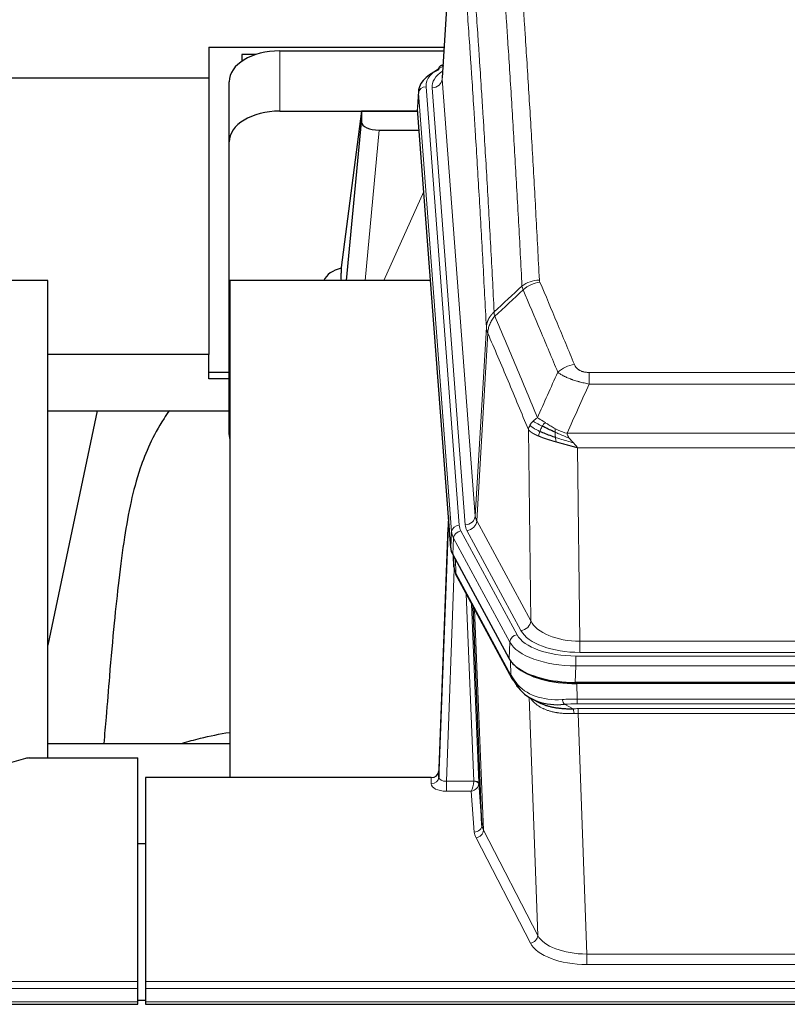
# Model space of a CAD drawing. Header units: inches. Extents: x 0 to 23760, y -13 to 16800.
# Tile 179 of 209: x 17778 to 18081, y 13548 to 13937. Entities that reach past the tile are written whole.
import ezdxf

# ---------------------------------------------------------------- set-up
doc = ezdxf.new("R2010")
doc.units = ezdxf.units.IN
doc.layers.add('254', color=7, linetype='Continuous', true_color=0xffffff)

msp = doc.modelspace()

# ---------------------------------------------------------------- linework, layer by layer
at = {"layer": '254', "color": 2, "linetype": 'Continuous', "lineweight": 25}
for p, q in [((17949.785, 14000.551), (17944.534, 13913.915)), ((17852.303, 13926.041), (17852.303, 13913.901)), ((17852.303, 13926.041), (17945.273, 13926.041)), ((17870.984, 13923.095), (17865.303, 13923.095)), ((17865.303, 13923.095), (17865.303, 13920.355)), ((17880.356, 13924.514), (17945.177, 13924.514)), ((17944.846, 13919.058), (17943.903, 13918.622)), ((17712.494, 13913.901), (17852.303, 13913.901)), ((17852.303, 13913.901), (17852.303, 13804.43)), ((17860.356, 13888.538), (17860.356, 13912.34)), ((17935.156, 13908.565), (17934.775, 13902.282)), ((17880.356, 13900.712), (17934.841, 13900.712)), ((17912.667, 13900.623), (17904.618, 13838.837)), ((17934.849, 13900.623), (17912.667, 13900.623)), ((17912.667, 13900.623), (17912.667, 13896.392)), ((17947.899, 13728.045), (17934.781, 13901.499)), ((17906.756, 13833.735), (17912.667, 13896.392)), ((17919.64, 13893.172), (17935.41, 13893.172)), ((17860.356, 13772.884), (17860.356, 13888.538)), ((17904.618, 13838.83), (17904.618, 13838.837)), ((17904.618, 13838.83), (17904.618, 13836.645)), ((17788.643, 13833.735), (17710.7, 13833.735)), ((17788.643, 13644.933), (17788.643, 13833.735)), ((17860.643, 13833.735), (17860.643, 13637.168)), ((17939.912, 13833.735), (17860.643, 13833.735)), ((17852.303, 13804.43), (17788.641, 13804.43)), ((17852.303, 13794.902), (17852.303, 13804.43)), ((17860.356, 13797.312), (17852.303, 13797.312)), ((17860.356, 13794.902), (17852.303, 13794.902)), ((17808.189, 13782.246), (17788.643, 13689.498)), ((17788.693, 13782.247), (17860.379, 13782.247)), ((17946.962, 13740.427), (17943.204, 13639.788)), ((17943.193, 13637.251), (17946.882, 13736.033)), ((17970.937, 13684.253), (17948.683, 13725.468)), ((17948.811, 13725.231), (17949.174, 13720.429)), ((17949.167, 13720.543), (17948.997, 13724.887)), ((17949.167, 13720.543), (17949.174, 13720.429)), ((17950.312, 13716.633), (17972.059, 13676.358)), ((17960.218, 13618.423), (17956.791, 13704.633)), ((18213.506, 13674.815), (17997.099, 13674.815)), ((18212.914, 13674.334), (17997.691, 13674.334)), ((17980.2, 13668.182), (17982.944, 13666.795)), ((17860.641, 13650.506), (17788.644, 13650.506)), ((17779.847, 13644.738), (17763.682, 13640.207)), ((17781.345, 13644.933), (17824.303, 13644.933)), ((17824.303, 13556.532), (17824.303, 13644.933)), ((17943.204, 13639.788), (17943.193, 13637.251)), ((17827.303, 13637.166), (17827.303, 13556.532)), ((17940.205, 13637.166), (17827.303, 13637.166)), ((17958.99, 13635.041), (17960.218, 13618.423)), ((17827.303, 13610.968), (17824.303, 13610.968)), ((17824.303, 13553.798), (17824.303, 13556.532)), ((17827.303, 13556.532), (17827.303, 13553.798)), ((17824.303, 13548.55), (17824.303, 13553.798)), ((17827.303, 13553.798), (17827.303, 13548.55)), ((17824.28, 13549.233), (17827.293, 13549.233)), ((17824.303, 13547.534), (17824.303, 13548.55)), ((17827.303, 13548.55), (17827.303, 13547.534)), ((17267.303, 13547.534), (17824.303, 13547.534)), ((17827.303, 13547.534), (18384.303, 13547.534))]:
    msp.add_line(p, q, dxfattribs=at)
at = {"layer": '254', "color": 110, "linetype": 'Continuous', "lineweight": 13}
for p, q in [((17949.787, 13999.929), (17944.539, 13913.34)), ((17880.356, 13900.712), (17880.356, 13924.514)), ((17938.155, 13910.348), (17951.266, 13736.988)), ((17944.539, 13913.34), (17957.605, 13740.567)), ((17935.161, 13907.778), (17934.781, 13901.499)), ((17948.272, 13734.418), (17935.161, 13907.778)), ((17940.547, 13909.913), (17953.613, 13737.14)), ((17919.64, 13893.172), (17914.033, 13833.736)), ((17921.445, 13833.736), (17937.241, 13868.958)), ((17957.605, 13740.567), (17961.982, 13815.243)), ((17962.538, 13812.91), (17958.186, 13738.658)), ((18002.631, 13797.362), (18207.974, 13797.362)), ((18002.631, 13792.799), (18002.631, 13797.362)), ((18207.974, 13792.799), (18002.631, 13792.799)), ((17979.538, 13699.115), (17978.581, 13774.765)), ((17993.9, 13773.319), (18216.705, 13773.319)), ((18212.593, 13767.575), (17998.013, 13767.575)), ((17998.013, 13767.575), (17998.981, 13691.08)), ((17958.186, 13738.658), (17979.538, 13699.115)), ((17947.899, 13728.045), (17948.272, 13734.418)), ((17949.056, 13731.84), (17948.683, 13725.468)), ((17971.23, 13690.775), (17949.056, 13731.84)), ((17951.963, 13734.697), (17974.137, 13693.631)), ((17975.663, 13695.306), (17954.311, 13734.849)), ((17948.813, 13725.227), (17949.167, 13720.543)), ((17949.734, 13723.521), (17949.953, 13717.963)), ((17949.317, 13719.571), (17946.186, 13635.72)), ((17949.953, 13717.963), (17971.7, 13677.688)), ((17956.992, 13635.806), (17953.97, 13709.858)), ((17956.097, 13705.918), (17958.99, 13635.041)), ((17957.337, 13703.623), (17960.804, 13616.412)), ((17970.937, 13684.253), (17971.23, 13690.775)), ((17998.981, 13686.666), (17998.981, 13691.08)), ((17998.981, 13691.08), (18211.624, 13691.08)), ((17997.393, 13685.242), (18213.213, 13685.242)), ((17997.393, 13681.337), (17997.393, 13685.242)), ((18211.624, 13686.666), (17998.981, 13686.666)), ((17971.7, 13677.688), (17971.523, 13683.324)), ((17997.393, 13681.337), (17997.099, 13674.815)), ((18213.213, 13681.337), (17997.393, 13681.337)), ((17997.691, 13674.334), (17997.882, 13668.243)), ((17982.289, 13574.798), (17978.853, 13668.937)), ((17992.858, 13666.149), (17996.311, 13664.404)), ((17997.882, 13666.377), (17997.882, 13668.243)), ((17997.882, 13668.243), (18212.723, 13668.243)), ((18212.723, 13666.377), (17997.882, 13666.377)), ((17998.224, 13662.569), (17998.224, 13664.435)), ((17998.224, 13664.435), (18212.381, 13664.435)), ((17998.224, 13662.569), (18001.698, 13567.394)), ((18212.381, 13662.569), (17998.224, 13662.569)), ((17940.195, 13634.719), (17940.205, 13637.166)), ((17946.186, 13635.72), (17956.991, 13635.72)), ((17946.186, 13635.72), (17946.186, 13631.804)), ((17946.186, 13631.804), (17956.028, 13631.804)), ((17957.222, 13615.656), (17956.028, 13631.804)), ((17960.804, 13616.412), (17982.289, 13574.798)), ((17979.38, 13571.734), (17957.895, 13613.349)), ((18001.698, 13567.394), (18001.698, 13563.293)), ((18001.698, 13567.394), (18208.908, 13567.394)), ((18208.908, 13563.293), (18001.698, 13563.293)), ((17267.303, 13556.532), (17824.303, 13556.532)), ((17827.303, 13556.532), (18384.303, 13556.532)), ((17267.303, 13553.798), (17824.303, 13553.798)), ((17827.303, 13553.798), (18384.303, 13553.798)), ((17267.303, 13548.55), (17824.303, 13548.55)), ((17827.303, 13548.55), (18384.303, 13548.55))]:
    msp.add_line(p, q, dxfattribs=at)
at = {"layer": '254', "color": 2, "linetype": 'Continuous', "lineweight": 25}
for centre, major_axis, ratio, start_param, end_param in [((17880.356, 13912.34), (-20, 0), 0.608706, 4.712389, 6.2831853), ((17945.161, 13915.899), (1.258, -2.724), 0.6272114, 3.1415983, 4.0254232), ((17962.175, 13908.061), (-27.03, 0.194), 0.4633579, 5.502135, 6.3212481), ((17880.356, 13888.538), (-20, 0), 0.608706, 4.712389, 6.2831853), ((17919.693, 13896.416), (7.027, 0.031), 0.4617281, 3.1395348, 4.7027345), ((17907.497, 13831.656), (10.208, 0), 0.7029015, 1.8567446, 2.8477011), ((17907.497, 13640.252), (-10.152, 515.152), 0.0020796, 5.0973739, 5.1034777), ((17880.356, 13772.884), (-20, 0), 0.608706, 0, 0.1694742), ((17974.919, 13728.485), (27.037, 0.006), 0.4611335, 3.1763491, 3.3855005), ((17976.963, 13700.754), (-27.175, 22.247), 0.2659513, 0.2482925, 0.2802724), ((17975.812, 13730.03), (26.161, 11.46), 0.4493681, 3.0159633, 3.1613144), ((17953.665, 13718.854), (3.584, 1.776), 0.8816114, 2.7716102, 3.1419462), ((17997.157, 13687.299), (27.023, 0.034), 0.4619935, 3.3853572, 3.670307), ((17997.157, 13687.299), (27.023, 0.034), 0.4619935, 3.670307, 4.7096668), ((17997.717, 13686.809), (27.01, 0.015), 0.4618579, 3.6271853, 4.7111791), ((17998.531, 13660.809), (-27.355, 20.182), 0.1876908, 0.3765826, 0.5974134), ((17975.579, 13678.258), (3.52, 1.9), 0.8606628, 3.1415888, 3.5094104), ((17995.835, 13657.946), (-23.434, 19.972), 0.1471226, 0.3626514, 0.5834823), ((17977.355, 13675.577), (3.195, 2.407), 0.6715965, 2.6043549, 3.391291), ((17997.629, 13689.626), (23.359, 16.381), 0.7286412, 3.1732971, 4.057134), ((17781.348, 13643.476), (-3, 0.002), 0.4856498, 4.7136997, 5.2369038), ((17940.206, 13639.879), (3, 0.002), 0.9042699, 4.7116987, 6.2488686)]:
    msp.add_ellipse(centre, major_axis=major_axis, ratio=ratio, start_param=start_param, end_param=end_param, dxfattribs=at)
at = {"layer": '254', "color": 110, "linetype": 'Continuous', "lineweight": 13}
for centre, major_axis, ratio, start_param, end_param in [((17962.175, 13910.722), (-24.034, 0.016), 0.461198, 5.4992389, 6.318352), ((17945.161, 13915.899), (1.258, -2.724), 0.6272114, 2.6666598, 3.1415983), ((17964.566, 13910.287), (-24.034, 0.016), 0.461198, 5.6862399, 6.318352), ((17938.155, 13907.687), (2.991, 0.226), 0.8864705, 1.5038552, 3.0222916), ((17940.547, 13913.461), (3.989, 0.302), 0.8864705, 4.6454478, 6.1638843), ((17982.936, 13825.614), (-9.987, -0.512), 0.8285973, 4.6699673, 5.4273767), ((17983.123, 13824.823), (-9.188, -3.948), 0.8056434, 4.3791539, 5.1247913), ((17996.784, 13792.361), (-9.245, -3.812), 0.7933159, 4.3962573, 5.1392153), ((17946.882, 13733.881), (0.214, 6.443), 0.0117452, 0.5090713, 1.2305416), ((17953.613, 13740.688), (3.989, 0.302), 0.8864705, 4.6454478, 6.1638843), ((17977.631, 13741.079), (20.038, 0.241), 0.4621297, 3.1708089, 3.3799603), ((17949.88, 13735.942), (2.998, -0.112), 0.4302668, 3.1576572, 3.7226285), ((17951.266, 13734.327), (2.991, 0.226), 0.8864705, 1.5038552, 3.0222916), ((17975.284, 13737.378), (24.033, 0.005), 0.4611335, 3.1763491, 3.3855005), ((17977.631, 13737.531), (24.033, 0.005), 0.4611335, 3.1763491, 3.3855005), ((17954.311, 13738.397), (3.52, 1.9), 0.8606628, 4.2773553, 5.7957917), ((17975.284, 13734.717), (-27.028, 0.171), 0.4605352, 0.0378207, 0.2469722), ((17951.963, 13732.036), (2.64, 1.425), 0.8606628, 1.1357626, 2.6541991), ((17976.963, 13700.754), (-27.539, 20.422), 0.1820474, 0.3394732, 0.3714531), ((17953.831, 13718.534), (3.52, 1.9), 0.8606628, 2.7414655, 3.1415888), ((17975.663, 13698.854), (3.52, 1.9), 0.8606628, 4.2773553, 5.7957917), ((17998.902, 13701.687), (-20.002, 0.126), 0.5302672, 0.2567917, 1.5781041), ((17974.137, 13690.97), (2.64, 1.425), 0.8606628, 1.1357626, 2.6541991), ((17997.444, 13696.339), (24.02, 0.03), 0.4619935, 3.3853572, 4.7096668), ((17998.902, 13698.139), (-24.002, 0.049), 0.477994, 0.2537759, 1.5750883), ((17997.444, 13693.678), (-27.018, 0.111), 0.4567867, 0.246464, 1.5707737), ((17975.579, 13678.258), (3.52, 1.9), 0.8606628, 2.7414655, 3.1415888), ((17997.629, 13689.626), (25.329, 12.681), 0.6929209, 3.2824386, 4.1662755), ((17998.531, 13660.809), (-27.015, 0.091), 0.2751837, 4.7373543, 4.9581852), ((17992.858, 13669.984), (-0.368, 3.983), 0.2964475, 2.0527062, 2.8396422), ((17998.531, 13656.973), (-23.017, 0.318), 0.4083138, 4.7462544, 4.9670852), ((17999.013, 13654.622), (-24.025, 0.387), 0.4081206, 4.7518285, 4.8316761), ((17996.311, 13660.568), (0.131, -3.998), 0.1099517, 2.0830946, 2.8518059), ((17999.013, 13650.787), (-20.023, 0.877), 0.5868265, 4.777515, 4.8573626), ((17946.199, 13634.719), (6.003, 0.008), 0.4854373, 3.1388974, 4.7096937), ((17940.195, 13637.342), (-3, 0.013), 0.8746179, 1.5745081, 3.1116779), ((17946.199, 13637.342), (3.004, 0.138), 0.5390598, 3.1127167, 4.683513), ((17956.028, 13634.428), (0.506, 2.997), 0.2740591, 3.694004, 5.2037138), ((17956.028, 13634.428), (2.669, 1.608), 0.8008031, 4.262859, 5.7725688), ((17955.992, 13635.775), (-1.001, 0.011), 0.9036659, 3.0924534, 3.1882187), ((17956.991, 13634.859), (1.996, -0.13), 0.4297663, 0.0674602, 1.5988341), ((17956.992, 13634.945), (1.998, 0.082), 0.4302193, 0.0160628, 1.553239), ((17955.992, 13634.914), (2.996, 0.15), 0.8842151, 6.1784613, 6.2742267), ((17957.222, 13618.28), (-2.992, -0.221), 0.8740585, 1.5062672, 3.1117425), ((17980.221, 13618.677), (-20.016, 0.121), 0.4848834, 0.0387668, 0.248091), ((17980.221, 13616.054), (-23.014, 0.002), 0.4845187, 0.0358431, 0.2451673), ((17957.895, 13615.973), (-2.666, -1.376), 0.8484453, 1.1579292, 2.76165), ((17979.38, 13574.358), (-2.666, -1.376), 0.8484453, 1.1579292, 2.76165), ((18001.704, 13574.444), (23.012, 0.004), 0.4845836, 3.3866449, 4.7120269), ((18001.704, 13577.067), (-20.013, 0.104), 0.483363, 0.2476114, 1.5729934)]:
    msp.add_ellipse(centre, major_axis=major_axis, ratio=ratio, start_param=start_param, end_param=end_param, dxfattribs=at)
for points, knots in [([(17970.977, 14016.555), (17971.535, 14009.935), (17972.635, 13996.445), (17974.243, 13975.46), (17975.285, 13960.971), (17976.056, 13949.917), (17976.438, 13944.343), (17976.817, 13938.698), (17977.068, 13934.92), (17977.193, 13933.023), (17977.817, 13923.498), (17978.308, 13915.757), (17979.033, 13903.961), (17979.273, 13900), (17979.749, 13892.017), (17979.985, 13887.996), (17980.687, 13875.843), (17981.608, 13859.401), (17982.498, 13842.482), (17982.936, 13833.904)], [0, 0, 0, 0, 0.125, 0.25, 0.375, 0.375, 0.4375, 0.46875, 0.46875, 0.5, 0.5, 0.625, 0.625, 0.6875, 0.6875, 0.75, 0.75, 0.875, 1, 1, 1, 1]), ([(17976.068, 13831.527), (17975.63, 13840.096), (17974.738, 13856.995), (17973.817, 13873.417), (17973.114, 13885.556), (17972.877, 13889.572), (17972.401, 13897.546), (17972.161, 13901.503), (17971.434, 13913.284), (17970.943, 13921.016), (17970.318, 13930.53), (17970.193, 13932.425), (17969.941, 13936.199), (17969.562, 13941.837), (17969.179, 13947.404), (17968.408, 13958.446), (17967.364, 13972.918), (17965.754, 13993.879), (17964.652, 14007.353), (17964.094, 14013.966)], [0, 0, 0, 0, 0.125, 0.25, 0.25, 0.3125, 0.3125, 0.375, 0.375, 0.5, 0.5, 0.53125, 0.53125, 0.5625, 0.625, 0.625, 0.75, 0.875, 1, 1, 1, 1]), ([(17952.842, 14006.545), (17953.414, 13999.854), (17954.541, 13986.212), (17956.187, 13964.97), (17957.253, 13950.291), (17958.041, 13939.088), (17958.432, 13933.437), (17958.884, 13926.76), (17959.076, 13923.88), (17959.204, 13921.956), (17959.268, 13920.992), (17959.587, 13916.162), (17959.967, 13910.319), (17960.405, 13903.419), (17960.591, 13900.444), (17960.715, 13898.456), (17960.777, 13897.461), (17961.333, 13888.483), (17962.306, 13872.275), (17963.717, 13847.223), (17964.625, 13830.027), (17965.071, 13821.305)], [0, 0, 0, 0, 0.125, 0.25, 0.375, 0.375, 0.4375, 0.46875, 0.484375, 0.484375, 0.5, 0.5, 0.5625, 0.59375, 0.609375, 0.609375, 0.625, 0.625, 0.75, 0.875, 1, 1, 1, 1]), ([(17961.982, 13815.243), (17961.537, 13823.938), (17960.631, 13841.079), (17959.225, 13866.054), (17958.254, 13882.211), (17957.7, 13891.162), (17957.638, 13892.154), (17957.514, 13894.136), (17957.328, 13897.102), (17956.892, 13903.981), (17956.513, 13909.807), (17956.195, 13914.622), (17956.131, 13915.583), (17956.004, 13917.501), (17955.812, 13920.373), (17955.362, 13927.03), (17954.971, 13932.664), (17954.185, 13943.835), (17953.122, 13958.471), (17951.481, 13979.652), (17950.357, 13993.257), (17949.787, 13999.929)], [0, 0, 0, 0, 0.125, 0.25, 0.375, 0.375, 0.390625, 0.390625, 0.40625, 0.4375, 0.5, 0.5, 0.515625, 0.515625, 0.53125, 0.5625, 0.625, 0.625, 0.75, 0.875, 1, 1, 1, 1]), ([(17983.123, 13833.109), (17983.067, 13833.239), (17983.024, 13833.371), (17982.962, 13833.636), (17982.943, 13833.769), (17982.936, 13833.904)], [0, 0, 0, 0, 0.5, 0.5, 1, 1, 1, 1]), ([(17983.123, 13833.109), (17985.409, 13827.768), (17987.69, 13822.381), (17991.105, 13814.233), (17992.243, 13811.506), (17994.515, 13806.028), (17995.65, 13803.278), (17996.784, 13800.517)], [0, 0, 0, 0, 0.5, 0.5, 0.75, 0.75, 1, 1, 1, 1]), ([(17990.204, 13797.459), (17989.069, 13800.218), (17987.933, 13802.965), (17985.657, 13808.438), (17984.519, 13811.163), (17981.099, 13819.304), (17978.815, 13824.686), (17976.527, 13830.022)], [0, 0, 0, 0, 0.25, 0.25, 0.5, 0.5, 1, 1, 1, 1]), ([(17961.982, 13815.243), (17961.983, 13815.258), (17961.985, 13815.288), (17961.988, 13815.333), (17961.991, 13815.378), (17961.995, 13815.423), (17961.998, 13815.467), (17962.003, 13815.512), (17962.007, 13815.557), (17962.011, 13815.602), (17962.016, 13815.647), (17962.021, 13815.691), (17962.027, 13815.736), (17962.032, 13815.781), (17962.038, 13815.825), (17962.044, 13815.87), (17962.051, 13815.914), (17962.057, 13815.959), (17962.064, 13816.004), (17962.071, 13816.048), (17962.079, 13816.093), (17962.086, 13816.137), (17962.094, 13816.181), (17962.102, 13816.226), (17962.11, 13816.27), (17962.119, 13816.315), (17962.128, 13816.359), (17962.137, 13816.403), (17962.146, 13816.447), (17962.156, 13816.492), (17962.166, 13816.536), (17962.176, 13816.58), (17962.187, 13816.624), (17962.197, 13816.668), (17962.208, 13816.712), (17962.219, 13816.756), (17962.231, 13816.8), (17962.242, 13816.843), (17962.254, 13816.887), (17962.266, 13816.931), (17962.278, 13816.975), (17962.291, 13817.018), (17962.304, 13817.062), (17962.317, 13817.105), (17962.33, 13817.149), (17962.344, 13817.192), (17962.358, 13817.236), (17962.372, 13817.279), (17962.386, 13817.322), (17962.401, 13817.365), (17962.416, 13817.409), (17962.431, 13817.452), (17962.446, 13817.495), (17962.462, 13817.538), (17962.477, 13817.58), (17962.493, 13817.623), (17962.51, 13817.666), (17962.526, 13817.709), (17962.543, 13817.751), (17962.56, 13817.794), (17962.577, 13817.836), (17962.595, 13817.879), (17962.612, 13817.921), (17962.63, 13817.963), (17962.648, 13818.005), (17962.667, 13818.048), (17962.686, 13818.09), (17962.704, 13818.132), (17962.724, 13818.173), (17962.743, 13818.215), (17962.763, 13818.257), (17962.782, 13818.299), (17962.803, 13818.34), (17962.823, 13818.382), (17962.843, 13818.423), (17962.864, 13818.464), (17962.891, 13818.517), (17962.925, 13818.583), (17962.966, 13818.659), (17963.008, 13818.736), (17963.05, 13818.812), (17963.093, 13818.888), (17963.137, 13818.963), (17963.182, 13819.039), (17963.228, 13819.114), (17963.274, 13819.188), (17963.321, 13819.262), (17963.369, 13819.336), (17963.418, 13819.41), (17963.467, 13819.483), (17963.517, 13819.556), (17963.568, 13819.629), (17963.62, 13819.701), (17963.672, 13819.772), (17963.726, 13819.844), (17963.779, 13819.915), (17963.834, 13819.985), (17963.889, 13820.055), (17963.945, 13820.125), (17964.002, 13820.195), (17964.06, 13820.264), (17964.118, 13820.332), (17964.177, 13820.4), (17964.236, 13820.468), (17964.297, 13820.535), (17964.358, 13820.602), (17964.419, 13820.668), (17964.481, 13820.734), (17964.544, 13820.799), (17964.608, 13820.864), (17964.672, 13820.929), (17964.737, 13820.993), (17964.803, 13821.056), (17964.869, 13821.119), (17964.936, 13821.182), (17965.003, 13821.244), (17965.049, 13821.285), (17965.071, 13821.305)], [0, 0, 0, 0, 0.0066687, 0.0133374, 0.0200061, 0.0266746, 0.0333432, 0.0400116, 0.0466801, 0.0533484, 0.0600168, 0.066685, 0.0733532, 0.0800214, 0.0866895, 0.0933575, 0.1000255, 0.1066935, 0.1133614, 0.1200292, 0.126697, 0.1333647, 0.1400324, 0.1467001, 0.1533676, 0.1600352, 0.1667026, 0.1733701, 0.1800374, 0.1867047, 0.193372, 0.2000392, 0.2067064, 0.2133735, 0.2200405, 0.2267075, 0.2333745, 0.2400414, 0.2467082, 0.253375, 0.2600418, 0.2667085, 0.2733751, 0.2800417, 0.2867082, 0.2933747, 0.3000412, 0.3067075, 0.3133739, 0.3200401, 0.3267064, 0.3333725, 0.3400387, 0.3467047, 0.3533708, 0.3600367, 0.3667026, 0.3733685, 0.3800343, 0.3867001, 0.3933658, 0.4000315, 0.4066971, 0.4133626, 0.4200281, 0.4266936, 0.433359, 0.4400243, 0.4466896, 0.4533549, 0.4600201, 0.4666852, 0.4733503, 0.4800154, 0.4866804, 0.4933453, 0.5000102, 0.5125098, 0.5250093, 0.5375088, 0.5500082, 0.5625077, 0.5750071, 0.5875066, 0.600006, 0.6125054, 0.6250049, 0.6375043, 0.6500037, 0.6625032, 0.6750026, 0.6875021, 0.7000016, 0.7125011, 0.7250006, 0.7375001, 0.7499997, 0.7624993, 0.7749989, 0.7874985, 0.7999982, 0.812498, 0.8249977, 0.8374975, 0.8499974, 0.8624973, 0.8749972, 0.8874972, 0.8999973, 0.9124974, 0.9249976, 0.9374978, 0.9499981, 0.9624985, 0.9749989, 0.9874994, 1, 1, 1, 1]), ([(17965.283, 13819.568), (17965.208, 13819.862), (17965.166, 13820.164), (17965.108, 13820.754), (17965.092, 13821.042), (17965.071, 13821.305)], [0, 0, 0, 0, 0.5, 0.5, 1, 1, 1, 1]), ([(17962.538, 13812.91), (17962.56, 13813.493), (17962.637, 13814.081), (17962.901, 13815.247), (17963.087, 13815.826), (17963.558, 13816.958), (17963.844, 13817.511), (17964.502, 13818.574), (17964.875, 13819.085), (17965.283, 13819.568)], [0, 0, 0, 0, 0.25, 0.25, 0.5, 0.5, 0.75, 0.75, 1, 1, 1, 1]), ([(17965.283, 13819.568), (17968.106, 13813.013), (17970.921, 13806.389), (17975.135, 13796.349), (17976.538, 13792.985), (17979.34, 13786.224), (17980.739, 13782.826), (17982.137, 13779.411)], [0, 0, 0, 0, 0.5, 0.5, 0.75, 0.75, 1, 1, 1, 1]), ([(17962.538, 13812.91), (17962.533, 13812.922), (17962.523, 13812.948), (17962.508, 13812.986), (17962.493, 13813.025), (17962.477, 13813.064), (17962.462, 13813.104), (17962.447, 13813.145), (17962.431, 13813.186), (17962.416, 13813.228), (17962.401, 13813.27), (17962.385, 13813.313), (17962.37, 13813.357), (17962.354, 13813.402), (17962.339, 13813.447), (17962.324, 13813.492), (17962.309, 13813.538), (17962.294, 13813.585), (17962.279, 13813.633), (17962.264, 13813.681), (17962.25, 13813.73), (17962.235, 13813.779), (17962.221, 13813.829), (17962.207, 13813.879), (17962.193, 13813.931), (17962.179, 13813.982), (17962.166, 13814.035), (17962.145, 13814.119), (17962.119, 13814.231), (17962.091, 13814.369), (17962.067, 13814.496), (17962.048, 13814.613), (17962.032, 13814.72), (17962.019, 13814.817), (17962.009, 13814.904), (17962.002, 13814.981), (17961.995, 13815.048), (17961.991, 13815.105), (17961.987, 13815.152), (17961.985, 13815.189), (17961.983, 13815.216), (17961.982, 13815.233), (17961.982, 13815.241), (17961.982, 13815.243)], [0, 0, 0, 0, 0.0155037, 0.0313049, 0.0474035, 0.0637997, 0.0804935, 0.097485, 0.1147743, 0.1323613, 0.1502462, 0.1684289, 0.1869096, 0.2056883, 0.224765, 0.2441397, 0.2638126, 0.2837835, 0.3040527, 0.32462, 0.3454856, 0.3666494, 0.3881116, 0.409872, 0.4319308, 0.454288, 0.4769435, 0.4998975, 0.5635611, 0.6228928, 0.6778927, 0.7285606, 0.7748966, 0.8169007, 0.8545729, 0.8879131, 0.9169214, 0.9415977, 0.9619421, 0.9779545, 0.989635, 0.9969835, 1, 1, 1, 1]), ([(17978.581, 13774.765), (17977.25, 13778.006), (17975.918, 13781.231), (17973.25, 13787.651), (17971.914, 13790.846), (17967.904, 13800.382), (17965.224, 13806.677), (17962.538, 13812.91)], [0, 0, 0, 0, 0.25, 0.25, 0.5, 0.5, 1, 1, 1, 1]), ([(18002.631, 13792.799), (18002.297, 13792.859), (18001.963, 13792.923), (18001.3, 13793.056), (18000.972, 13793.126), (17999.996, 13793.343), (17999.359, 13793.499), (17998.656, 13793.688), (17998.578, 13793.709), (17998.423, 13793.752), (17998.345, 13793.774), (17998.114, 13793.839), (17997.961, 13793.883), (17997.506, 13794.016), (17996.911, 13794.199), (17996.339, 13794.391), (17995.917, 13794.538), (17995.709, 13794.612), (17995.503, 13794.688), (17995.367, 13794.738), (17995.299, 13794.764), (17994.694, 13794.994), (17994.186, 13795.204), (17993.466, 13795.528), (17993.234, 13795.637), (17992.896, 13795.803), (17992.784, 13795.859), (17992.566, 13795.971), (17992.458, 13796.027), (17991.931, 13796.309), (17991.543, 13796.536), (17990.828, 13796.995), (17990.502, 13797.226), (17990.204, 13797.459)], [0, 0, 0, 0, 0.0625, 0.0625, 0.125, 0.125, 0.25, 0.25, 0.265625, 0.265625, 0.28125, 0.28125, 0.3125, 0.3125, 0.375, 0.4375, 0.4375, 0.46875, 0.484375, 0.484375, 0.5, 0.5, 0.625, 0.625, 0.6875, 0.6875, 0.71875, 0.71875, 0.75, 0.75, 0.875, 0.875, 1, 1, 1, 1]), ([(18002.631, 13797.362), (18002.449, 13797.362), (18002.266, 13797.367), (18001.903, 13797.386), (18001.723, 13797.4), (18001.367, 13797.438), (18001.192, 13797.462), (18000.845, 13797.52), (18000.674, 13797.555), (18000.463, 13797.605), (18000.421, 13797.615), (18000.338, 13797.637), (18000.213, 13797.67), (18000.092, 13797.705), (17999.853, 13797.78), (17999.545, 13797.889), (17999.258, 13798.016), (17999.085, 13798.101), (17999.05, 13798.119), (17998.982, 13798.154), (17998.949, 13798.172), (17998.849, 13798.226), (17998.784, 13798.263), (17998.594, 13798.376), (17998.475, 13798.454), (17998.248, 13798.617), (17998.141, 13798.701), (17997.939, 13798.874), (17997.843, 13798.962), (17997.73, 13799.076), (17997.708, 13799.099), (17997.664, 13799.146), (17997.642, 13799.169), (17997.578, 13799.239), (17997.537, 13799.286), (17997.419, 13799.427), (17997.345, 13799.523), (17997.208, 13799.716), (17997.145, 13799.814), (17996.968, 13800.111), (17996.868, 13800.312), (17996.784, 13800.517)], [0, 0, 0, 0, 0.0625, 0.0625, 0.125, 0.125, 0.1875, 0.1875, 0.25, 0.25, 0.265625, 0.265625, 0.28125, 0.3125, 0.3125, 0.375, 0.4375, 0.4375, 0.453125, 0.453125, 0.46875, 0.46875, 0.5, 0.5, 0.5625, 0.5625, 0.625, 0.625, 0.6875, 0.6875, 0.703125, 0.703125, 0.71875, 0.71875, 0.75, 0.75, 0.8125, 0.8125, 0.875, 0.875, 1, 1, 1, 1]), ([(17979.22, 13776.478), (17979.376, 13776.753), (17979.556, 13777.025), (17979.96, 13777.556), (17980.185, 13777.815), (17980.43, 13778.066)], [0, 0, 0, 0, 0.5, 0.5, 1, 1, 1, 1]), ([(17980.43, 13778.066), (17980.676, 13778.31), (17980.943, 13778.546), (17981.513, 13778.996), (17981.817, 13779.21), (17982.137, 13779.411)], [0, 0, 0, 0, 0.5, 0.5, 1, 1, 1, 1]), ([(17984.088, 13776.135), (17983.717, 13776.323), (17983.36, 13776.506), (17982, 13777.211), (17981.129, 13777.684), (17980.43, 13778.066)], [0, 0, 0, 0, 0.25, 0.25, 1, 1, 1, 1]), ([(17985.313, 13777.516), (17985.014, 13777.709), (17984.723, 13777.898), (17983.597, 13778.618), (17982.83, 13779.084), (17982.137, 13779.411)], [0, 0, 0, 0, 0.25, 0.25, 1, 1, 1, 1]), ([(17978.581, 13774.765), (17978.638, 13775.051), (17978.72, 13775.338), (17978.934, 13775.911), (17979.065, 13776.196), (17979.22, 13776.478)], [0, 0, 0, 0, 0.5, 0.5, 1, 1, 1, 1]), ([(17982.612, 13772.217), (17982.601, 13772.222), (17982.578, 13772.231), (17982.543, 13772.246), (17982.507, 13772.261), (17982.471, 13772.277), (17982.435, 13772.292), (17982.399, 13772.308), (17982.362, 13772.324), (17982.324, 13772.34), (17982.287, 13772.357), (17982.249, 13772.373), (17982.21, 13772.39), (17982.171, 13772.407), (17982.132, 13772.425), (17982.093, 13772.442), (17982.053, 13772.46), (17982.013, 13772.478), (17981.973, 13772.497), (17981.932, 13772.515), (17981.891, 13772.534), (17981.849, 13772.553), (17981.808, 13772.572), (17981.766, 13772.592), (17981.724, 13772.611), (17981.681, 13772.631), (17981.639, 13772.651), (17981.596, 13772.672), (17981.552, 13772.693), (17981.509, 13772.713), (17981.465, 13772.735), (17981.422, 13772.756), (17981.377, 13772.778), (17981.333, 13772.8), (17981.289, 13772.822), (17981.244, 13772.844), (17981.199, 13772.867), (17981.154, 13772.89), (17981.109, 13772.913), (17981.064, 13772.936), (17981.018, 13772.96), (17980.973, 13772.984), (17980.927, 13773.008), (17980.882, 13773.033), (17980.836, 13773.058), (17980.79, 13773.083), (17980.744, 13773.108), (17980.698, 13773.133), (17980.652, 13773.159), (17980.605, 13773.185), (17980.559, 13773.211), (17980.513, 13773.238), (17980.467, 13773.265), (17980.42, 13773.292), (17980.374, 13773.319), (17980.328, 13773.347), (17980.282, 13773.375), (17980.236, 13773.403), (17980.19, 13773.432), (17980.144, 13773.461), (17980.098, 13773.49), (17980.052, 13773.519), (17980.006, 13773.549), (17979.961, 13773.578), (17979.915, 13773.609), (17979.87, 13773.639), (17979.825, 13773.67), (17979.78, 13773.701), (17979.735, 13773.732), (17979.69, 13773.764), (17979.646, 13773.796), (17979.602, 13773.828), (17979.558, 13773.86), (17979.514, 13773.893), (17979.471, 13773.926), (17979.428, 13773.959), (17979.385, 13773.993), (17979.342, 13774.027), (17979.3, 13774.061), (17979.258, 13774.095), (17979.217, 13774.13), (17979.176, 13774.165), (17979.135, 13774.2), (17979.095, 13774.236), (17979.055, 13774.272), (17979.015, 13774.308), (17978.976, 13774.344), (17978.938, 13774.381), (17978.899, 13774.418), (17978.862, 13774.456), (17978.825, 13774.493), (17978.788, 13774.531), (17978.752, 13774.57), (17978.717, 13774.608), (17978.682, 13774.647), (17978.647, 13774.686), (17978.614, 13774.725), (17978.592, 13774.752), (17978.581, 13774.765)], [0, 0, 0, 0, 0.0060657, 0.012223, 0.0184718, 0.0248123, 0.0312443, 0.0377679, 0.0443831, 0.0510899, 0.0578883, 0.0647782, 0.0717598, 0.0788329, 0.0859977, 0.093254, 0.1006019, 0.1080414, 0.1155725, 0.1231952, 0.1309095, 0.1387154, 0.1466129, 0.1546019, 0.1626826, 0.1708549, 0.1791188, 0.1874742, 0.1959213, 0.20446, 0.2130903, 0.2218121, 0.2306256, 0.2395307, 0.2485274, 0.2576156, 0.2667955, 0.276067, 0.2854301, 0.2948848, 0.3044311, 0.314069, 0.3237985, 0.3336196, 0.3435324, 0.3535367, 0.3636326, 0.3738202, 0.3840993, 0.3944701, 0.4049324, 0.4154864, 0.426132, 0.4368691, 0.4476979, 0.4586183, 0.4696303, 0.480734, 0.4919292, 0.503216, 0.5145945, 0.5260645, 0.5376262, 0.5492795, 0.5610244, 0.5728609, 0.584789, 0.5968087, 0.60892, 0.621123, 0.6334175, 0.6458037, 0.6582815, 0.6708509, 0.6835119, 0.6962645, 0.7091087, 0.7220445, 0.735072, 0.748191, 0.7614017, 0.774704, 0.7880979, 0.8015834, 0.8151605, 0.8288293, 0.8425896, 0.8564416, 0.8703852, 0.8844204, 0.8985472, 0.9127656, 0.9270756, 0.9414773, 0.9559705, 0.9705554, 0.9852319, 1, 1, 1, 1]), ([(17983.103, 13774.062), (17982.668, 13774.266), (17982.258, 13774.47), (17980.728, 13775.286), (17979.832, 13775.894), (17979.22, 13776.478)], [0, 0, 0, 0, 0.25, 0.25, 1, 1, 1, 1]), ([(17982.612, 13772.217), (17982.648, 13772.397), (17982.691, 13772.602), (17982.796, 13773.048), (17982.859, 13773.29), (17982.985, 13773.712), (17983.041, 13773.886), (17983.103, 13774.062)], [0, 0, 0, 0, 0.375, 0.375, 0.75, 0.75, 1, 1, 1, 1]), ([(17983.103, 13774.062), (17983.133, 13774.151), (17983.166, 13774.24), (17983.3, 13774.597), (17983.413, 13774.868), (17983.663, 13775.396), (17983.799, 13775.654), (17983.99, 13775.978), (17984.039, 13776.058), (17984.088, 13776.135)], [0, 0, 0, 0, 0.125, 0.125, 0.5, 0.5, 0.875, 0.875, 1, 1, 1, 1]), ([(17984.088, 13776.135), (17984.187, 13776.291), (17984.288, 13776.438), (17984.545, 13776.782), (17984.703, 13776.966), (17985.013, 13777.282), (17985.167, 13777.414), (17985.313, 13777.516)], [0, 0, 0, 0, 0.25, 0.25, 0.625, 0.625, 1, 1, 1, 1]), ([(17989.282, 13775.108), (17989.102, 13775.204), (17988.923, 13775.301), (17988.216, 13775.696), (17987.702, 13776.002), (17986.707, 13776.616), (17986.228, 13776.923), (17985.614, 13777.321), (17985.462, 13777.419), (17985.313, 13777.516)], [0, 0, 0, 0, 0.125, 0.125, 0.5, 0.5, 0.875, 0.875, 1, 1, 1, 1]), ([(17989.132, 13773.738), (17989.13, 13773.894), (17989.132, 13774.041), (17989.145, 13774.385), (17989.161, 13774.568), (17989.209, 13774.881), (17989.242, 13775.01), (17989.282, 13775.108)], [0, 0, 0, 0, 0.25, 0.25, 0.625, 0.625, 1, 1, 1, 1]), ([(17993.9, 13773.319), (17992.68, 13773.585), (17991.504, 13774.027), (17990.01, 13774.731), (17989.642, 13774.916), (17989.282, 13775.108)], [0, 0, 0, 0, 0.75, 0.75, 1, 1, 1, 1]), ([(17989.615, 13769.885), (17989.593, 13769.891), (17989.549, 13769.904), (17989.483, 13769.922), (17989.417, 13769.941), (17989.351, 13769.96), (17989.285, 13769.979), (17989.219, 13769.998), (17989.153, 13770.017), (17989.087, 13770.036), (17989.02, 13770.055), (17988.954, 13770.074), (17988.887, 13770.093), (17988.821, 13770.113), (17988.754, 13770.132), (17988.688, 13770.151), (17988.621, 13770.171), (17988.554, 13770.19), (17988.488, 13770.209), (17988.421, 13770.229), (17988.354, 13770.249), (17988.287, 13770.268), (17988.22, 13770.288), (17988.153, 13770.308), (17988.087, 13770.327), (17988.02, 13770.347), (17987.953, 13770.367), (17987.886, 13770.387), (17987.819, 13770.407), (17987.752, 13770.427), (17987.684, 13770.448), (17987.617, 13770.468), (17987.55, 13770.488), (17987.483, 13770.508), (17987.416, 13770.529), (17987.349, 13770.549), (17987.282, 13770.57), (17987.215, 13770.59), (17987.148, 13770.611), (17987.081, 13770.631), (17987.013, 13770.652), (17986.946, 13770.673), (17986.879, 13770.694), (17986.812, 13770.715), (17986.745, 13770.736), (17986.678, 13770.757), (17986.611, 13770.778), (17986.544, 13770.799), (17986.477, 13770.82), (17986.41, 13770.841), (17986.343, 13770.863), (17986.277, 13770.884), (17986.21, 13770.906), (17986.143, 13770.927), (17986.076, 13770.949), (17986.01, 13770.97), (17985.943, 13770.992), (17985.876, 13771.014), (17985.81, 13771.036), (17985.743, 13771.058), (17985.677, 13771.08), (17985.61, 13771.102), (17985.544, 13771.124), (17985.478, 13771.146), (17985.412, 13771.168), (17985.346, 13771.191), (17985.28, 13771.213), (17985.214, 13771.235), (17985.148, 13771.258), (17985.082, 13771.281), (17985.016, 13771.303), (17984.951, 13771.326), (17984.885, 13771.349), (17984.82, 13771.372), (17984.754, 13771.395), (17984.689, 13771.418), (17984.624, 13771.441), (17984.559, 13771.464), (17984.494, 13771.487), (17984.429, 13771.51), (17984.364, 13771.534), (17984.3, 13771.557), (17984.235, 13771.581), (17984.171, 13771.604), (17984.107, 13771.628), (17984.043, 13771.651), (17983.979, 13771.675), (17983.915, 13771.699), (17983.851, 13771.723), (17983.788, 13771.747), (17983.724, 13771.771), (17983.661, 13771.795), (17983.598, 13771.819), (17983.535, 13771.844), (17983.472, 13771.868), (17983.41, 13771.892), (17983.347, 13771.917), (17983.285, 13771.942), (17983.223, 13771.966), (17983.161, 13771.991), (17983.099, 13772.016), (17983.038, 13772.041), (17982.976, 13772.066), (17982.915, 13772.091), (17982.854, 13772.116), (17982.794, 13772.141), (17982.733, 13772.166), (17982.673, 13772.191), (17982.632, 13772.208), (17982.612, 13772.217)], [0, 0, 0, 0, 0.0082024, 0.0164263, 0.0246716, 0.0329384, 0.0412265, 0.0495362, 0.0578672, 0.0662198, 0.0745938, 0.0829892, 0.0914062, 0.0998446, 0.1083045, 0.1167859, 0.1252887, 0.1338131, 0.1423589, 0.1509263, 0.1595151, 0.1681255, 0.1767574, 0.1854108, 0.1940858, 0.2027822, 0.2115002, 0.2202398, 0.2290008, 0.2377835, 0.2465876, 0.2554134, 0.2642606, 0.2731295, 0.2820199, 0.2909319, 0.2998654, 0.3088206, 0.3177973, 0.3267956, 0.3358154, 0.3448569, 0.35392, 0.3630047, 0.3721109, 0.3812388, 0.3903883, 0.3995594, 0.4087522, 0.4179665, 0.4272025, 0.4364601, 0.4457393, 0.4550402, 0.4643627, 0.4737069, 0.4830727, 0.4924601, 0.5018692, 0.5113, 0.5207524, 0.5302265, 0.5397222, 0.5492397, 0.5587788, 0.5683395, 0.577922, 0.5875261, 0.5971519, 0.6067994, 0.6164686, 0.6261595, 0.6358721, 0.6456064, 0.6553624, 0.6651401, 0.6749395, 0.6847606, 0.6946034, 0.704468, 0.7143542, 0.7242622, 0.734192, 0.7441434, 0.7541166, 0.7641115, 0.7741282, 0.7841666, 0.7942268, 0.8043087, 0.8144123, 0.8245377, 0.8346848, 0.8448538, 0.8550444, 0.8652568, 0.875491, 0.885747, 0.8960247, 0.9063242, 0.9166455, 0.9269886, 0.9373534, 0.9477401, 0.9581485, 0.9685787, 0.9790306, 0.9895044, 1, 1, 1, 1]), ([(17994.771, 13771.421), (17993.36, 13771.943), (17991.924, 13772.526), (17990.053, 13773.331), (17989.589, 13773.534), (17989.132, 13773.738)], [0, 0, 0, 0, 0.75, 0.75, 1, 1, 1, 1]), ([(17989.3, 13771.678), (17989.288, 13771.765), (17989.277, 13771.853), (17989.232, 13772.206), (17989.203, 13772.474), (17989.159, 13773), (17989.144, 13773.257), (17989.134, 13773.581), (17989.133, 13773.661), (17989.132, 13773.738)], [0, 0, 0, 0, 0.125, 0.125, 0.5, 0.5, 0.875, 0.875, 1, 1, 1, 1]), ([(17989.615, 13769.885), (17989.582, 13770.056), (17989.543, 13770.253), (17989.461, 13770.685), (17989.418, 13770.92), (17989.351, 13771.333), (17989.325, 13771.504), (17989.3, 13771.678)], [0, 0, 0, 0, 0.375, 0.375, 0.75, 0.75, 1, 1, 1, 1]), ([(17996.442, 13769.523), (17994.67, 13770.027), (17992.84, 13770.558), (17990.466, 13771.299), (17989.878, 13771.487), (17989.3, 13771.678)], [0, 0, 0, 0, 0.75, 0.75, 1, 1, 1, 1]), ([(17994.771, 13771.421), (17994.652, 13771.578), (17994.542, 13771.736), (17994.294, 13772.13), (17994.169, 13772.367), (17993.982, 13772.842), (17993.921, 13773.08), (17993.9, 13773.319)], [0, 0, 0, 0, 0.25, 0.25, 0.625, 0.625, 1, 1, 1, 1]), ([(17996.442, 13769.523), (17996.368, 13769.603), (17996.294, 13769.683), (17995.998, 13770.001), (17995.776, 13770.238), (17995.349, 13770.712), (17995.144, 13770.948), (17994.891, 13771.263), (17994.83, 13771.342), (17994.771, 13771.421)], [0, 0, 0, 0, 0.125, 0.125, 0.5, 0.5, 0.875, 0.875, 1, 1, 1, 1]), ([(17998.013, 13767.575), (17997.991, 13767.582), (17997.946, 13767.594), (17997.88, 13767.613), (17997.813, 13767.632), (17997.747, 13767.651), (17997.68, 13767.67), (17997.613, 13767.689), (17997.546, 13767.708), (17997.479, 13767.726), (17997.412, 13767.745), (17997.345, 13767.764), (17997.277, 13767.783), (17997.21, 13767.802), (17997.142, 13767.821), (17997.074, 13767.84), (17997.007, 13767.859), (17996.939, 13767.878), (17996.871, 13767.897), (17996.803, 13767.916), (17996.735, 13767.935), (17996.666, 13767.953), (17996.598, 13767.972), (17996.529, 13767.991), (17996.461, 13768.01), (17996.392, 13768.029), (17996.324, 13768.048), (17996.255, 13768.067), (17996.186, 13768.086), (17996.117, 13768.105), (17996.048, 13768.124), (17995.979, 13768.143), (17995.909, 13768.162), (17995.84, 13768.181), (17995.771, 13768.2), (17995.701, 13768.219), (17995.631, 13768.238), (17995.562, 13768.257), (17995.492, 13768.276), (17995.422, 13768.295), (17995.352, 13768.314), (17995.282, 13768.333), (17995.212, 13768.352), (17995.142, 13768.371), (17995.072, 13768.39), (17995.002, 13768.41), (17994.931, 13768.429), (17994.861, 13768.448), (17994.791, 13768.467), (17994.72, 13768.486), (17994.649, 13768.505), (17994.579, 13768.524), (17994.508, 13768.544), (17994.437, 13768.563), (17994.366, 13768.582), (17994.295, 13768.601), (17994.224, 13768.62), (17994.153, 13768.64), (17994.082, 13768.659), (17994.011, 13768.678), (17993.94, 13768.697), (17993.869, 13768.717), (17993.797, 13768.736), (17993.726, 13768.755), (17993.654, 13768.774), (17993.583, 13768.794), (17993.511, 13768.813), (17993.44, 13768.833), (17993.368, 13768.852), (17993.297, 13768.871), (17993.225, 13768.891), (17993.153, 13768.91), (17993.081, 13768.93), (17993.01, 13768.949), (17992.938, 13768.968), (17992.866, 13768.988), (17992.794, 13769.007), (17992.722, 13769.027), (17992.65, 13769.047), (17992.578, 13769.066), (17992.506, 13769.086), (17992.434, 13769.105), (17992.362, 13769.125), (17992.29, 13769.144), (17992.217, 13769.164), (17992.145, 13769.184), (17992.073, 13769.203), (17992.001, 13769.223), (17991.928, 13769.243), (17991.856, 13769.263), (17991.784, 13769.282), (17991.712, 13769.302), (17991.639, 13769.322), (17991.567, 13769.342), (17991.495, 13769.362), (17991.422, 13769.381), (17991.35, 13769.401), (17991.278, 13769.421), (17991.205, 13769.441), (17991.133, 13769.461), (17991.061, 13769.481), (17990.988, 13769.501), (17990.916, 13769.521), (17990.843, 13769.541), (17990.771, 13769.561), (17990.699, 13769.581), (17990.626, 13769.601), (17990.554, 13769.621), (17990.482, 13769.642), (17990.409, 13769.662), (17990.337, 13769.682), (17990.265, 13769.702), (17990.192, 13769.722), (17990.12, 13769.743), (17990.048, 13769.763), (17989.976, 13769.783), (17989.904, 13769.803), (17989.831, 13769.824), (17989.759, 13769.844), (17989.687, 13769.865), (17989.639, 13769.878), (17989.615, 13769.885)], [0, 0, 0, 0, 0.007775, 0.0155603, 0.0233558, 0.0311618, 0.038978, 0.0468046, 0.0546416, 0.0624889, 0.0703466, 0.0782147, 0.0860931, 0.093982, 0.1018813, 0.109791, 0.1177112, 0.1256417, 0.1335828, 0.1415343, 0.1494962, 0.1574687, 0.1654516, 0.173445, 0.1814489, 0.1894634, 0.1974883, 0.2055238, 0.2135699, 0.2216264, 0.2296936, 0.2377713, 0.2458596, 0.2539585, 0.2620679, 0.270188, 0.2783187, 0.28646, 0.2946119, 0.3027745, 0.3109477, 0.3191316, 0.3273261, 0.3355314, 0.3437472, 0.3519738, 0.3602111, 0.3684591, 0.3767178, 0.3849872, 0.3932673, 0.4015582, 0.4098598, 0.4181722, 0.4264954, 0.4348293, 0.443174, 0.4515295, 0.4598958, 0.4682728, 0.4766607, 0.4850594, 0.493469, 0.5018893, 0.5103206, 0.5187626, 0.5272155, 0.5356793, 0.544154, 0.5526395, 0.561136, 0.5696433, 0.5781615, 0.5866906, 0.5952307, 0.6037817, 0.6123436, 0.6209165, 0.6295003, 0.638095, 0.6467007, 0.6553174, 0.6639451, 0.6725838, 0.6812334, 0.6898941, 0.6985657, 0.7072484, 0.7159421, 0.7246468, 0.7333625, 0.7420893, 0.7508272, 0.759576, 0.768336, 0.777107, 0.7858891, 0.7946823, 0.8034866, 0.812302, 0.8211284, 0.829966, 0.8388147, 0.8476746, 0.8565455, 0.8654276, 0.8743209, 0.8832252, 0.8921408, 0.9010675, 0.9100054, 0.9189544, 0.9279147, 0.9368861, 0.9458688, 0.9548626, 0.9638676, 0.9728839, 0.9819114, 0.9909501, 1, 1, 1, 1]), ([(17998.013, 13767.575), (17997.86, 13767.824), (17997.684, 13768.07), (17997.301, 13768.56), (17997.094, 13768.802), (17996.736, 13769.204), (17996.59, 13769.364), (17996.442, 13769.523)], [0, 0, 0, 0, 0.375, 0.375, 0.75, 0.75, 1, 1, 1, 1]), ([(17996.63, 13662.54), (17996.141, 13662.52), (17995.657, 13662.507), (17994.698, 13662.498), (17994.222, 13662.502), (17993.28, 13662.528), (17992.813, 13662.55), (17991.888, 13662.615), (17991.429, 13662.657), (17990.748, 13662.736), (17990.522, 13662.765), (17990.184, 13662.813), (17990.072, 13662.83), (17989.849, 13662.865), (17989.738, 13662.883), (17989.186, 13662.976), (17988.755, 13663.061), (17987.912, 13663.252), (17987.087, 13663.464), (17986.302, 13663.718), (17985.535, 13663.994), (17985.161, 13664.143), (17984.752, 13664.323), (17984.707, 13664.343), (17984.617, 13664.384), (17984.572, 13664.405), (17984.437, 13664.467), (17984.171, 13664.592), (17983.913, 13664.723), (17983.409, 13664.99), (17983.086, 13665.177), (17982.47, 13665.568), (17982.176, 13665.771), (17981.615, 13666.193), (17981.349, 13666.411), (17980.971, 13666.75), (17980.848, 13666.864), (17980.67, 13667.039), (17980.612, 13667.098), (17980.496, 13667.216), (17980.44, 13667.275), (17980.162, 13667.573), (17979.957, 13667.816), (17979.579, 13668.309), (17979.407, 13668.559), (17979.251, 13668.811)], [0, 0, 0, 0, 0.0625, 0.0625, 0.125, 0.125, 0.1875, 0.1875, 0.25, 0.25, 0.28125, 0.28125, 0.296875, 0.296875, 0.3125, 0.3125, 0.375, 0.375, 0.4375, 0.5, 0.5, 0.5625, 0.5625, 0.5703125, 0.5703125, 0.578125, 0.578125, 0.59375, 0.625, 0.625, 0.6875, 0.6875, 0.75, 0.75, 0.8125, 0.8125, 0.84375, 0.84375, 0.859375, 0.859375, 0.875, 0.875, 0.9375, 0.9375, 1, 1, 1, 1])]:
    msp.add_open_spline(points, degree=3, knots=knots, dxfattribs=at)
for points in [[(17965.071, 13821.305), (17968.736, 13824.714), (17972.402, 13828.121), (17976.068, 13831.527)], [(17976.527, 13830.022), (17972.778, 13826.538), (17969.031, 13823.054), (17965.283, 13819.568)], [(17976.527, 13830.022), (17976.414, 13830.28), (17976.226, 13830.789), (17976.109, 13831.284), (17976.068, 13831.527)], [(17982.137, 13779.411), (17984.811, 13785.433), (17987.501, 13791.449), (17990.204, 13797.459)], [(18002.631, 13792.799), (17999.704, 13786.312), (17996.793, 13779.819), (17993.9, 13773.319)]]:
    msp.add_open_spline(points, degree=3, dxfattribs=at)
at = {"layer": '254', "color": 2, "linetype": 'Continuous', "lineweight": 25}
for points, knots in [([(17836.7, 13782.262), (17835.958, 13781.229), (17830.474, 13773.205), (17825.092, 13760.513), (17821.212, 13745.554), (17818.79, 13731.671), (17816.783, 13716.442), (17814.812, 13697.94), (17813.18, 13679.657), (17811.893, 13663.288), (17811.091, 13654.149), (17810.795, 13650.631)], [0, 0, 0, 0, 0.0222318, 0.1727672, 0.2873868, 0.4185998, 0.5679441, 0.6959303, 0.8383189, 0.9387461, 1, 1, 1, 1]), ([(17989.3, 13771.678), (17989.012, 13771.773), (17988.725, 13771.87), (17987.591, 13772.256), (17986.768, 13772.551), (17985.203, 13773.149), (17984.462, 13773.452), (17983.544, 13773.859), (17983.32, 13773.961), (17983.103, 13774.062)], [0, 0, 0, 0, 0.125, 0.125, 0.5, 0.5, 0.875, 0.875, 1, 1, 1, 1]), ([(17989.132, 13773.738), (17988.903, 13773.841), (17988.676, 13773.943), (17987.774, 13774.352), (17987.115, 13774.66), (17985.845, 13775.265), (17985.235, 13775.562), (17984.463, 13775.947), (17984.274, 13776.042), (17984.088, 13776.135)], [0, 0, 0, 0, 0.125, 0.125, 0.5, 0.5, 0.875, 0.875, 1, 1, 1, 1]), ([(17982.893, 13666.821), (17982.996, 13666.769), (17983.1, 13666.717), (17983.297, 13666.623), (17983.39, 13666.579), (17983.531, 13666.515), (17983.578, 13666.494), (17983.672, 13666.451), (17984.099, 13666.263), (17984.541, 13666.088), (17985.348, 13665.797), (17986.176, 13665.528), (17987.049, 13665.3), (17987.943, 13665.092), (17988.401, 13664.998), (17988.988, 13664.894), (17989.106, 13664.874), (17989.343, 13664.834), (17989.463, 13664.815), (17989.822, 13664.761), (17990.063, 13664.727), (17990.788, 13664.633), (17991.275, 13664.581), (17992.259, 13664.497), (17992.756, 13664.465), (17993.757, 13664.419), (17994.262, 13664.404), (17995.28, 13664.392), (17995.793, 13664.394), (17996.311, 13664.404)], [0, 0, 0, 0, 0.0294734, 0.0294734, 0.0550135, 0.0550135, 0.0677836, 0.0677836, 0.0805537, 0.1827144, 0.1827144, 0.2848751, 0.3870358, 0.3870358, 0.4891965, 0.4891965, 0.5147367, 0.5147367, 0.5402769, 0.5402769, 0.5913572, 0.5913572, 0.6935179, 0.6935179, 0.7956786, 0.7956786, 0.8978393, 0.8978393, 1, 1, 1, 1]), ([(17841.886, 13650.734), (17844.179, 13651.463), (17850.22, 13653.169), (17856.582, 13654.445), (17860.481, 13655.065)], [0, 0, 0, 0, 0.3916437, 1, 1, 1, 1])]:
    msp.add_open_spline(points, degree=3, knots=knots, dxfattribs=at)
msp.add_open_spline([(17950.081, 13717.078), (17950.191, 13716.856), (17950.312, 13716.633)], degree=2, dxfattribs=at)

doc.saveas('drawing.dxf')
